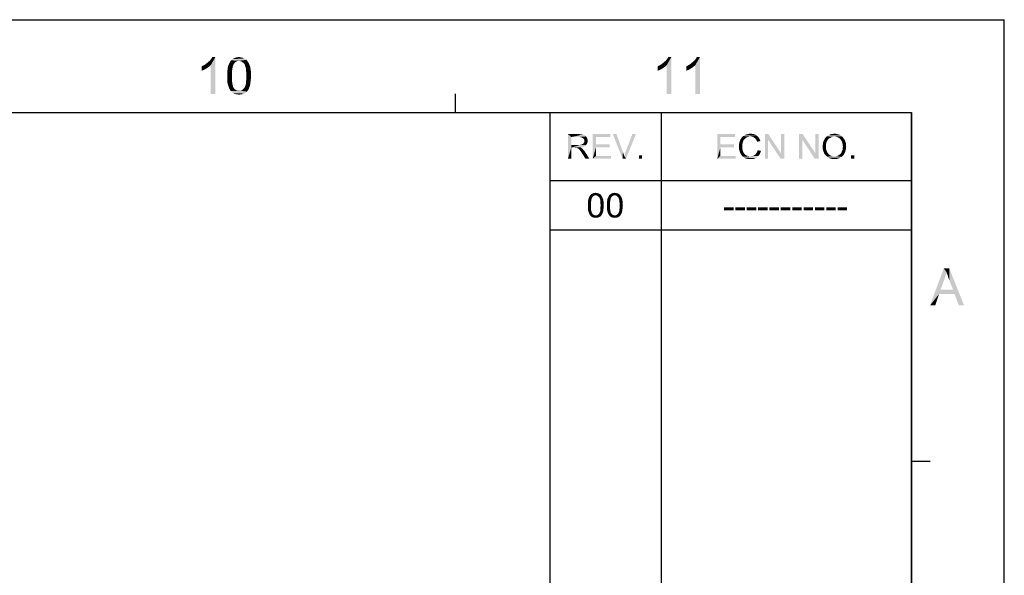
# Model space of a CAD drawing. Extents: x 0 to 841, y 0 to 594.
# Tile 102 of 102: x 682 to 841, y 504 to 594. Entities that reach past the tile are written whole.
import ezdxf

# ---------------------------------------------------------------- set-up
doc = ezdxf.new("R2010")
doc.units = 0
doc.header["$LTSCALE"] = 46.255
doc.header["$MEASUREMENT"] = 0
doc.layers.get('0').update_dxf_attribs({"linetype": 'CONTINUOUS'})

msp = doc.modelspace()

# ---------------------------------------------------------------- linework, layer by layer
at = {"color": 4, "linetype": 'Continuous'}
for p in [(0, 594), (841, 0)]:
    msp.add_line(p, (841, 594), dxfattribs=at)
at = {"color": 3, "linetype": 'Continuous'}
for p, q in [((752.272, 579), (752.272, 582)), ((15, 579), (826, 579)), ((767.5, 579), (826, 579)), ((767.5, 579), (767.5, 80)), ((767.5, 579), (767.5, 123)), ((785.5, 579), (785.5, 80)), ((785.5, 579), (785.5, 123)), ((826, 579), (826, 80)), ((826, 15), (826, 579)), ((767.5, 568), (826, 568)), ((767.5, 560), (826, 560)), ((826, 522.6), (829, 522.6))]:
    msp.add_line(p, q, dxfattribs=at)
at = {"color": 1, "linetype": 'Continuous'}
for points in [[(711.7895, 586.76098), (712.01173, 586.93876), (713.43395, 587.96098)], [(712.67839, 586.62765), (711.7895, 586.76098), (713.43395, 587.96098)], [(712.01173, 586.93876), (712.27839, 587.16098), (713.43395, 587.96098)], [(712.27839, 587.16098), (712.50061, 587.33876), (713.43395, 587.96098)], [(712.50061, 587.33876), (712.67839, 587.56098), (713.43395, 587.96098)], [(712.67839, 587.56098), (712.81173, 587.73876), (713.43395, 587.96098)], [(712.67839, 581.96098), (712.67839, 586.62765), (713.43395, 587.96098)], [(712.67839, 581.96098), (713.43395, 587.96098), (713.43395, 581.96098)], [(713.43395, 587.96098), (712.81173, 587.73876), (712.94506, 587.96098)], [(718.45617, 587.51654), (715.96728, 587.42765), (716.1895, 587.60542)], [(717.25617, 587.33876), (715.96728, 587.42765), (718.45617, 587.51654)], [(718.10061, 587.73876), (718.27839, 587.64987), (716.1895, 587.60542)], [(718.10061, 587.73876), (716.1895, 587.60542), (716.41173, 587.73876)], [(716.1895, 587.60542), (718.27839, 587.64987), (718.45617, 587.51654)], [(717.70061, 587.87209), (717.92284, 587.82765), (716.41173, 587.73876)], [(717.70061, 587.87209), (716.41173, 587.73876), (716.67839, 587.87209)], [(716.41173, 587.73876), (717.92284, 587.82765), (718.10061, 587.73876)], [(717.47839, 587.91653), (716.67839, 587.87209), (716.94506, 587.91653)], [(716.67839, 587.87209), (717.47839, 587.91653), (717.70061, 587.87209)], [(716.94506, 587.91653), (717.25617, 587.96098), (717.47839, 587.91653)], [(717.25617, 587.33876), (718.45617, 587.51654), (718.5895, 587.33876)], [(785.5175, 586.76098), (785.73973, 586.93876), (787.16195, 587.96098)], [(786.40639, 586.62765), (785.5175, 586.76098), (787.16195, 587.96098)], [(785.73973, 586.93876), (786.00639, 587.16098), (787.16195, 587.96098)], [(786.00639, 587.16098), (786.22861, 587.33876), (787.16195, 587.96098)], [(786.22861, 587.33876), (786.40639, 587.56098), (787.16195, 587.96098)], [(786.40639, 587.56098), (786.53973, 587.73876), (787.16195, 587.96098)], [(786.40639, 581.96098), (786.40639, 586.62765), (787.16195, 587.96098)], [(786.40639, 581.96098), (787.16195, 587.96098), (787.16195, 581.96098)], [(787.16195, 587.96098), (786.53973, 587.73876), (786.67306, 587.96098)], [(790.13973, 586.76098), (790.36195, 586.93876), (791.78417, 587.96098)], [(791.02861, 586.62765), (790.13973, 586.76098), (791.78417, 587.96098)], [(790.36195, 586.93876), (790.62861, 587.16098), (791.78417, 587.96098)], [(790.62861, 587.16098), (790.85084, 587.33876), (791.78417, 587.96098)], [(790.85084, 587.33876), (791.02861, 587.56098), (791.78417, 587.96098)], [(791.02861, 587.56098), (791.16195, 587.73876), (791.78417, 587.96098)], [(791.02861, 581.96098), (791.02861, 586.62765), (791.78417, 587.96098)], [(791.02861, 581.96098), (791.78417, 587.96098), (791.78417, 581.96098)], [(791.78417, 587.96098), (791.16195, 587.73876), (791.29528, 587.96098)], [(711.21173, 586.44987), (711.47839, 586.5832), (712.67839, 586.62765)], [(711.21173, 586.44987), (712.67839, 586.62765), (712.36728, 586.36098)], [(712.36728, 586.36098), (711.21173, 585.73876), (711.21173, 586.44987)], [(712.36728, 586.36098), (711.96728, 586.09431), (711.21173, 585.73876)], [(711.96728, 586.09431), (711.56728, 585.87209), (711.21173, 585.73876)], [(712.67839, 586.62765), (711.47839, 586.5832), (711.7895, 586.76098)], [(716.1895, 586.13876), (715.3895, 585.87209), (715.43395, 586.27209)], [(715.3895, 585.87209), (716.1895, 586.13876), (716.14506, 585.87209)], [(716.27839, 586.5832), (715.43395, 586.27209), (715.52284, 586.62765)], [(716.27839, 586.5832), (716.23395, 586.36098), (715.43395, 586.27209)], [(715.43395, 586.27209), (716.23395, 586.36098), (716.1895, 586.13876)], [(716.45617, 586.89431), (716.36728, 586.76098), (715.52284, 586.62765)], [(716.45617, 586.89431), (715.52284, 586.62765), (715.65617, 586.89431)], [(715.52284, 586.62765), (716.36728, 586.76098), (716.27839, 586.5832)], [(716.5895, 587.07209), (715.65617, 586.89431), (715.7895, 587.16098)], [(715.65617, 586.89431), (716.5895, 587.07209), (716.45617, 586.89431)], [(717.25617, 587.33876), (715.7895, 587.16098), (715.96728, 587.42765)], [(717.25617, 587.33876), (716.9895, 587.29431), (715.7895, 587.16098)], [(716.9895, 587.29431), (716.81173, 587.20543), (715.7895, 587.16098)], [(715.7895, 587.16098), (716.81173, 587.20543), (716.5895, 587.07209)], [(718.5895, 587.33876), (717.47839, 587.29431), (717.25617, 587.33876)], [(717.70061, 587.20543), (717.47839, 587.29431), (718.5895, 587.33876)], [(717.70061, 587.20543), (718.5895, 587.33876), (718.67839, 587.20543)], [(718.67839, 587.20543), (717.92284, 587.02765), (717.70061, 587.20543)], [(717.92284, 587.02765), (718.67839, 587.20543), (718.81173, 586.9832)], [(718.81173, 586.9832), (718.10061, 586.84987), (717.92284, 587.02765)], [(718.10061, 586.84987), (718.81173, 586.9832), (718.90061, 586.80542)], [(718.90061, 586.80542), (718.1895, 586.71654), (718.10061, 586.84987)], [(718.23395, 586.53876), (718.1895, 586.71654), (718.90061, 586.80542)], [(718.23395, 586.53876), (718.90061, 586.80542), (718.9895, 586.53876)], [(718.9895, 586.53876), (718.32284, 586.31653), (718.23395, 586.53876)], [(718.32284, 586.31653), (718.9895, 586.53876), (719.07839, 586.31653)], [(719.07839, 586.31653), (718.36728, 586.09431), (718.32284, 586.31653)], [(718.36728, 586.09431), (719.07839, 586.31653), (719.12284, 586.00542)], [(719.12284, 586.00542), (718.36728, 585.87209), (718.36728, 586.09431)], [(718.36728, 585.87209), (719.12284, 586.00542), (719.16728, 585.69431)], [(784.93973, 586.44987), (785.20639, 586.5832), (786.40639, 586.62765)], [(784.93973, 586.44987), (786.40639, 586.62765), (786.09528, 586.36098)], [(786.09528, 586.36098), (784.93973, 585.73876), (784.93973, 586.44987)], [(786.09528, 586.36098), (785.69528, 586.09431), (784.93973, 585.73876)], [(785.69528, 586.09431), (785.29528, 585.87209), (784.93973, 585.73876)], [(786.40639, 586.62765), (785.20639, 586.5832), (785.5175, 586.76098)], [(789.56195, 586.44987), (789.82861, 586.5832), (791.02861, 586.62765)], [(789.56195, 586.44987), (791.02861, 586.62765), (790.7175, 586.36098)], [(790.7175, 586.36098), (789.56195, 585.73876), (789.56195, 586.44987)], [(790.7175, 586.36098), (790.3175, 586.09431), (789.56195, 585.73876)], [(790.3175, 586.09431), (789.9175, 585.87209), (789.56195, 585.73876)], [(791.02861, 586.62765), (789.82861, 586.5832), (790.13973, 586.76098)], [(716.14506, 585.87209), (716.10061, 585.56098), (715.34506, 585.3832)], [(716.14506, 585.87209), (715.34506, 585.3832), (715.3895, 585.87209)], [(715.34506, 585.3832), (716.10061, 585.56098), (716.10061, 585.24987)], [(716.10061, 585.24987), (715.34506, 584.89431), (715.34506, 585.3832)], [(715.34506, 584.89431), (716.10061, 585.24987), (716.10061, 584.89431)], [(716.10061, 584.89431), (716.10061, 584.53876), (715.34506, 584.49431)], [(716.10061, 584.89431), (715.34506, 584.49431), (715.34506, 584.89431)], [(715.34506, 584.49431), (716.10061, 584.53876), (716.10061, 584.22765)], [(716.10061, 584.22765), (715.34506, 584.09431), (715.34506, 584.49431)], [(719.16728, 585.69431), (718.41173, 585.56098), (718.36728, 585.87209)], [(718.41173, 585.56098), (719.16728, 585.69431), (719.16728, 585.29431)], [(719.16728, 585.29431), (718.41173, 585.24987), (718.41173, 585.56098)], [(718.45617, 584.89431), (718.41173, 585.24987), (719.16728, 585.29431)], [(719.21173, 584.89431), (718.41173, 584.53876), (718.45617, 584.89431)], [(718.41173, 584.53876), (719.21173, 584.89431), (719.16728, 584.40542)], [(719.16728, 584.40542), (718.41173, 584.22765), (718.41173, 584.53876)], [(718.41173, 584.22765), (719.16728, 584.40542), (719.12284, 583.96098)], [(718.45617, 584.89431), (719.16728, 585.29431), (719.21173, 584.89431)], [(715.34506, 584.09431), (716.10061, 584.22765), (716.14506, 583.91654)], [(716.14506, 583.91654), (715.3895, 583.7832), (715.34506, 584.09431)], [(715.3895, 583.7832), (716.14506, 583.91654), (716.14506, 583.64987)], [(716.14506, 583.64987), (715.47839, 583.42765), (715.3895, 583.7832)], [(715.47839, 583.42765), (716.14506, 583.64987), (716.23395, 583.42765)], [(716.23395, 583.42765), (715.56728, 583.16098), (715.47839, 583.42765)], [(716.23395, 583.42765), (716.27839, 583.24987), (715.56728, 583.16098)], [(715.56728, 583.16098), (716.27839, 583.24987), (716.32284, 583.07209)], [(716.32284, 583.07209), (715.65617, 582.89432), (715.56728, 583.16098)], [(716.32284, 583.07209), (716.41173, 582.93876), (715.65617, 582.89432)], [(715.65617, 582.89432), (716.41173, 582.93876), (716.5895, 582.71654)], [(716.5895, 582.71654), (715.7895, 582.67209), (715.65617, 582.89432)], [(715.7895, 582.67209), (716.5895, 582.71654), (716.81173, 582.5832)], [(718.72284, 582.62765), (717.70061, 582.5832), (717.92284, 582.76098)], [(718.85617, 582.89432), (717.92284, 582.76098), (718.10061, 582.93876)], [(717.92284, 582.76098), (718.85617, 582.89432), (718.72284, 582.62765)], [(718.10061, 582.93876), (718.1895, 583.07209), (718.9895, 583.20542)], [(718.10061, 582.93876), (718.9895, 583.20542), (718.85617, 582.89432)], [(718.9895, 583.20542), (718.1895, 583.07209), (718.23395, 583.24987)], [(718.23395, 583.24987), (718.32284, 583.42765), (719.07839, 583.56098)], [(718.23395, 583.24987), (719.07839, 583.56098), (718.9895, 583.20542)], [(719.07839, 583.56098), (718.32284, 583.42765), (718.36728, 583.64987)], [(719.12284, 583.96098), (718.36728, 583.91654), (718.41173, 584.22765)], [(718.36728, 583.64987), (718.36728, 583.91654), (719.12284, 583.96098)], [(718.36728, 583.64987), (719.12284, 583.96098), (719.07839, 583.56098)], [(716.81173, 582.5832), (715.92284, 582.44987), (715.7895, 582.67209)], [(716.81173, 582.5832), (717.03395, 582.49431), (715.92284, 582.44987)], [(717.25617, 582.49431), (717.47839, 582.49431), (715.92284, 582.44987)], [(717.03395, 582.49431), (717.25617, 582.49431), (715.92284, 582.44987)], [(718.54506, 582.36098), (715.92284, 582.44987), (717.47839, 582.49431)], [(718.54506, 582.36098), (716.05617, 582.31654), (715.92284, 582.44987)], [(716.1895, 582.1832), (716.05617, 582.31654), (718.54506, 582.36098)], [(716.1895, 582.1832), (718.54506, 582.36098), (718.32284, 582.1832)], [(718.32284, 582.1832), (716.32284, 582.09431), (716.1895, 582.1832)], [(716.32284, 582.09431), (718.32284, 582.1832), (718.10061, 582.04987)], [(718.10061, 582.04987), (716.50061, 582.00542), (716.32284, 582.09431)], [(716.67839, 581.96098), (716.50061, 582.00542), (718.10061, 582.04987)], [(716.67839, 581.96098), (718.10061, 582.04987), (717.83395, 581.96098)], [(717.83395, 581.96098), (716.85617, 581.91654), (716.67839, 581.96098)], [(717.03395, 581.91654), (716.85617, 581.91654), (717.83395, 581.96098)], [(717.03395, 581.91654), (717.83395, 581.96098), (717.56728, 581.91654)], [(717.56728, 581.91654), (717.25617, 581.87209), (717.03395, 581.91654)], [(717.47839, 582.49431), (717.70061, 582.5832), (718.72284, 582.62765)], [(717.47839, 582.49431), (718.72284, 582.62765), (718.54506, 582.36098)], [(770.43887, 575.5), (772.18702, 575.5), (770.9722, 575.02592)], [(770.9722, 575.02592), (770.43887, 571.5), (770.43887, 575.5)], [(770.9722, 575.02592), (770.9722, 573.75185), (770.43887, 571.5)], [(772.18702, 575.5), (772.45368, 575.47037), (770.9722, 575.02592)], [(772.66109, 575.47037), (772.8685, 575.41111), (770.9722, 575.02592)], [(772.45368, 575.47037), (772.66109, 575.47037), (770.9722, 575.02592)], [(772.8685, 575.41111), (773.01665, 575.38148), (770.9722, 575.02592)], [(773.01665, 575.38148), (773.13516, 575.32222), (770.9722, 575.02592)], [(773.13516, 575.32222), (773.25368, 575.23333), (770.9722, 575.02592)], [(773.25368, 575.23333), (773.3722, 575.11481), (770.9722, 575.02592)], [(772.21665, 575.02592), (770.9722, 575.02592), (773.3722, 575.11481)], [(772.42405, 574.9963), (772.21665, 575.02592), (773.3722, 575.11481)], [(772.42405, 574.9963), (773.3722, 575.11481), (773.46109, 574.9963)], [(773.46109, 574.9963), (772.60183, 574.96667), (772.42405, 574.9963)], [(772.74998, 574.90741), (772.60183, 574.96667), (773.46109, 574.9963)], [(772.8685, 574.84815), (772.74998, 574.90741), (773.46109, 574.9963)], [(772.8685, 574.84815), (773.46109, 574.9963), (773.52035, 574.84815)], [(773.52035, 574.84815), (772.98702, 574.72963), (772.8685, 574.84815)], [(772.98702, 574.72963), (773.52035, 574.84815), (773.57961, 574.72963)], [(774.43887, 575.5), (777.31294, 575.5), (774.9722, 575.02592)], [(774.9722, 575.02592), (774.43887, 571.5), (774.43887, 575.5)], [(774.9722, 575.02592), (774.9722, 573.81111), (774.43887, 571.5)], [(774.9722, 575.02592), (777.31294, 575.5), (777.31294, 575.02592)], [(778.29072, 575.5), (779.2685, 571.5), (777.69813, 575.5)], [(778.29072, 575.5), (779.32776, 572.5963), (779.2685, 571.5)], [(779.53516, 571.94444), (779.62405, 572.27037), (781.43146, 575.5)], [(779.53516, 571.94444), (781.43146, 575.5), (779.83146, 571.5)], [(779.62405, 572.27037), (779.74257, 572.5963), (781.43146, 575.5)], [(781.43146, 575.5), (779.74257, 572.5963), (780.8685, 575.5)], [(794.57363, 575.5), (797.4477, 575.5), (795.10696, 575.02592)], [(795.10696, 575.02592), (794.57363, 571.5), (794.57363, 575.5)], [(795.10696, 575.02592), (795.10696, 573.81111), (794.57363, 571.5)], [(795.10696, 575.02592), (797.4477, 575.5), (797.4477, 575.02592)], [(799.0477, 574.72963), (798.33659, 574.61111), (798.45511, 574.81852)], [(799.344, 574.93704), (798.45511, 574.81852), (798.60326, 574.9963)], [(799.344, 574.93704), (799.16622, 574.84815), (798.45511, 574.81852)], [(798.45511, 574.81852), (799.16622, 574.84815), (799.0477, 574.72963)], [(799.93659, 575.08519), (798.60326, 574.9963), (798.78103, 575.17407)], [(799.93659, 575.08519), (799.72918, 575.05555), (798.60326, 574.9963)], [(799.72918, 575.05555), (799.52177, 575.02593), (798.60326, 574.9963)], [(798.60326, 574.9963), (799.52177, 575.02593), (799.344, 574.93704)], [(800.97363, 575.23333), (798.78103, 575.17407), (798.98844, 575.29259)], [(799.93659, 575.08519), (798.78103, 575.17407), (800.97363, 575.23333)], [(800.76622, 575.38148), (798.98844, 575.29259), (799.22548, 575.41111)], [(798.98844, 575.29259), (800.76622, 575.38148), (800.97363, 575.23333)], [(800.52918, 575.47037), (799.22548, 575.41111), (799.46252, 575.47037)], [(799.22548, 575.41111), (800.52918, 575.47037), (800.76622, 575.38148)], [(800.26252, 575.52963), (799.46252, 575.47037), (799.69955, 575.52963)], [(799.46252, 575.47037), (800.26252, 575.52963), (800.52918, 575.47037)], [(799.69955, 575.52963), (799.96622, 575.55926), (800.26252, 575.52963)], [(800.144, 575.05555), (799.93659, 575.08519), (800.97363, 575.23333)], [(800.144, 575.05555), (800.97363, 575.23333), (801.18103, 575.05555)], [(801.18103, 575.05555), (800.32177, 575.02593), (800.144, 575.05555)], [(800.46992, 574.96667), (800.32177, 575.02593), (801.18103, 575.05555)], [(800.61807, 574.87778), (800.46992, 574.96667), (801.18103, 575.05555)], [(800.61807, 574.87778), (801.18103, 575.05555), (801.32918, 574.87778)], [(801.32918, 574.87778), (800.73659, 574.75926), (800.61807, 574.87778)], [(800.73659, 574.75926), (801.32918, 574.87778), (801.4477, 574.64074)], [(801.4477, 574.64074), (800.85511, 574.61111), (800.73659, 574.75926)], [(802.84029, 575.5), (802.81066, 574.55185), (802.27733, 571.5)], [(802.84029, 575.5), (802.27733, 571.5), (802.27733, 575.5)], [(802.81066, 574.55185), (802.84029, 575.5), (804.88474, 572.41852)], [(804.82548, 571.5), (804.88474, 572.41852), (805.41807, 575.5)], [(804.82548, 571.5), (805.41807, 575.5), (805.41807, 571.5)], [(805.41807, 575.5), (804.88474, 572.41852), (804.88474, 575.5)], [(808.38103, 575.5), (808.3514, 574.55185), (807.81807, 571.5)], [(808.38103, 575.5), (807.81807, 571.5), (807.81807, 575.5)], [(808.3514, 574.55185), (808.38103, 575.5), (810.42548, 572.41852)], [(810.36622, 571.5), (810.42548, 572.41852), (810.95881, 575.5)], [(810.36622, 571.5), (810.95881, 575.5), (810.95881, 571.5)], [(810.95881, 575.5), (810.42548, 572.41852), (810.42548, 575.5)], [(812.76622, 574.84815), (812.55881, 574.7), (811.93659, 574.67037)], [(812.76622, 574.84815), (811.93659, 574.67037), (812.02548, 574.84815)], [(813.00326, 574.96667), (812.02548, 574.84815), (812.144, 574.9963)], [(812.02548, 574.84815), (813.00326, 574.96667), (812.76622, 574.84815)], [(813.53659, 575.08519), (812.144, 574.9963), (812.29215, 575.11481)], [(813.53659, 575.08519), (813.26992, 575.05555), (812.144, 574.9963)], [(812.144, 574.9963), (813.26992, 575.05555), (813.00326, 574.96667)], [(814.72177, 575.14444), (812.29215, 575.11481), (812.44029, 575.23333)], [(813.53659, 575.08519), (812.29215, 575.11481), (814.72177, 575.14444)], [(814.51437, 575.29259), (812.44029, 575.23333), (812.58844, 575.32222)], [(812.44029, 575.23333), (814.51437, 575.29259), (814.72177, 575.14444)], [(814.27733, 575.41111), (812.58844, 575.32222), (812.76622, 575.41111)], [(812.58844, 575.32222), (814.27733, 575.41111), (814.51437, 575.29259)], [(814.04029, 575.47037), (812.76622, 575.41111), (812.944, 575.47037)], [(812.76622, 575.41111), (814.04029, 575.47037), (814.27733, 575.41111)], [(812.944, 575.47037), (813.12177, 575.5), (813.80326, 575.52963)], [(812.944, 575.47037), (813.80326, 575.52963), (814.04029, 575.47037)], [(813.80326, 575.52963), (813.12177, 575.5), (813.32918, 575.52963)], [(813.32918, 575.52963), (813.53659, 575.55926), (813.80326, 575.52963)], [(813.71437, 575.05555), (813.53659, 575.08519), (814.72177, 575.14444)], [(813.89215, 575.02593), (813.71437, 575.05555), (814.72177, 575.14444)], [(814.06992, 574.96667), (813.89215, 575.02593), (814.72177, 575.14444)], [(814.06992, 574.96667), (814.72177, 575.14444), (814.89955, 574.96667)], [(814.89955, 574.96667), (814.2477, 574.87778), (814.06992, 574.96667)], [(814.39585, 574.75926), (814.2477, 574.87778), (814.89955, 574.96667)], [(814.39585, 574.75926), (814.89955, 574.96667), (815.0477, 574.75926)], [(815.0477, 574.75926), (814.51437, 574.64074), (814.39585, 574.75926)], [(814.51437, 574.64074), (815.0477, 574.75926), (815.19585, 574.55185)], [(770.9722, 573.75185), (770.9722, 573.27778), (770.43887, 571.5)], [(770.43887, 571.5), (770.9722, 573.27778), (770.9722, 571.5)], [(772.42405, 573.75185), (773.34257, 573.69259), (770.9722, 573.27778)], [(772.27591, 573.75185), (772.42405, 573.75185), (770.9722, 573.27778)], [(772.09813, 573.75185), (772.27591, 573.75185), (770.9722, 573.27778)], [(770.9722, 573.75185), (772.09813, 573.75185), (770.9722, 573.27778)], [(773.34257, 573.69259), (773.19442, 573.57407), (770.9722, 573.27778)], [(773.19442, 573.57407), (772.98702, 573.45556), (770.9722, 573.27778)], [(772.98702, 573.45556), (772.77961, 573.36667), (770.9722, 573.27778)], [(772.77961, 573.36667), (772.51294, 573.33704), (770.9722, 573.27778)], [(771.56479, 573.27778), (770.9722, 573.27778), (772.51294, 573.33704)], [(771.65368, 573.24815), (771.56479, 573.27778), (772.51294, 573.33704)], [(771.74257, 573.24815), (771.65368, 573.24815), (772.51294, 573.33704)], [(771.80183, 573.24815), (771.74257, 573.24815), (772.51294, 573.33704)], [(771.86109, 573.24815), (771.80183, 573.24815), (772.51294, 573.33704)], [(771.97961, 573.21852), (771.86109, 573.24815), (772.51294, 573.33704)], [(771.97961, 573.21852), (772.51294, 573.33704), (772.66109, 573.21852)], [(772.66109, 573.21852), (772.09813, 573.15926), (771.97961, 573.21852)], [(772.15739, 573.1), (772.09813, 573.15926), (772.66109, 573.21852)], [(772.15739, 573.1), (772.66109, 573.21852), (772.80924, 573.1)], [(772.42405, 573.75185), (772.54257, 573.78148), (773.46109, 573.84074)], [(772.42405, 573.75185), (773.46109, 573.84074), (773.34257, 573.69259)], [(772.54257, 573.78148), (772.66109, 573.81111), (773.46109, 573.84074)], [(773.46109, 573.84074), (772.66109, 573.81111), (772.74998, 573.84074)], [(772.74998, 573.84074), (772.83887, 573.9), (773.54998, 574.01852)], [(772.74998, 573.84074), (773.54998, 574.01852), (773.46109, 573.84074)], [(772.83887, 573.9), (772.92776, 573.95926), (773.54998, 574.01852)], [(773.54998, 574.01852), (772.92776, 573.95926), (772.98702, 574.04815)], [(773.57961, 574.72963), (773.04628, 574.64074), (772.98702, 574.72963)], [(772.98702, 574.04815), (773.01665, 574.10741), (773.60924, 574.1963)], [(772.98702, 574.04815), (773.60924, 574.1963), (773.54998, 574.01852)], [(773.60924, 574.1963), (773.01665, 574.10741), (773.07591, 574.1963)], [(773.04628, 574.64074), (773.57961, 574.72963), (773.60924, 574.55185)], [(773.60924, 574.55185), (773.07591, 574.52222), (773.04628, 574.64074)], [(773.07591, 574.52222), (773.60924, 574.55185), (773.63887, 574.4037)], [(773.63887, 574.4037), (773.10553, 574.37407), (773.07591, 574.52222)], [(773.07591, 574.28519), (773.10553, 574.37407), (773.63887, 574.4037)], [(773.07591, 574.1963), (773.07591, 574.28519), (773.63887, 574.4037)], [(773.07591, 574.1963), (773.63887, 574.4037), (773.60924, 574.1963)], [(774.9722, 573.81111), (774.9722, 573.33704), (774.43887, 571.5)], [(774.9722, 573.33704), (774.9722, 571.97408), (774.43887, 571.5)], [(774.9722, 573.33704), (777.16479, 573.81111), (777.16479, 573.33704)], [(774.9722, 573.81111), (777.16479, 573.81111), (774.9722, 573.33704)], [(795.10696, 573.81111), (795.10696, 573.33704), (794.57363, 571.5)], [(795.10696, 573.33704), (795.10696, 571.97408), (794.57363, 571.5)], [(795.10696, 573.33704), (797.29955, 573.81111), (797.29955, 573.33704)], [(795.10696, 573.81111), (797.29955, 573.81111), (795.10696, 573.33704)], [(798.69215, 574.07778), (798.09955, 573.81111), (798.15881, 574.10741)], [(798.69215, 574.07778), (798.66252, 573.9), (798.09955, 573.81111)], [(798.09955, 573.81111), (798.66252, 573.9), (798.63289, 573.72222)], [(798.63289, 573.72222), (798.09955, 573.51482), (798.09955, 573.81111)], [(798.09955, 573.51482), (798.63289, 573.72222), (798.63289, 573.51482)], [(798.63289, 573.51482), (798.63289, 573.27778), (798.09955, 573.24815)], [(798.63289, 573.51482), (798.09955, 573.24815), (798.09955, 573.51482)], [(798.09955, 573.24815), (798.63289, 573.27778), (798.66252, 573.04074)], [(798.66252, 573.04074), (798.12918, 572.95185), (798.09955, 573.24815)], [(798.7514, 574.28519), (798.15881, 574.10741), (798.21807, 574.34444)], [(798.15881, 574.10741), (798.7514, 574.28519), (798.69215, 574.07778)], [(798.92918, 574.61111), (798.81066, 574.43333), (798.21807, 574.34444)], [(798.92918, 574.61111), (798.21807, 574.34444), (798.33659, 574.61111)], [(798.21807, 574.34444), (798.81066, 574.43333), (798.7514, 574.28519)], [(798.33659, 574.61111), (799.0477, 574.72963), (798.92918, 574.61111)], [(800.944, 574.46296), (800.85511, 574.61111), (801.4477, 574.64074)], [(800.944, 574.46296), (801.4477, 574.64074), (801.56622, 574.37407)], [(801.56622, 574.37407), (801.03289, 574.25556), (800.944, 574.46296)], [(802.27733, 571.5), (802.81066, 574.55185), (802.81066, 571.5)], [(804.88474, 572.41852), (804.82548, 571.5), (802.81066, 574.55185)], [(807.81807, 571.5), (808.3514, 574.55185), (808.3514, 571.5)], [(810.42548, 572.41852), (810.36622, 571.5), (808.3514, 574.55185)], [(812.17363, 573.84074), (811.64029, 573.66296), (811.66992, 573.9)], [(811.64029, 573.66296), (812.17363, 573.84074), (812.17363, 573.63333)], [(812.17363, 573.63333), (811.64029, 573.42593), (811.64029, 573.66296)], [(811.64029, 573.42593), (812.17363, 573.63333), (812.17363, 573.42593)], [(812.17363, 573.42593), (812.17363, 573.24815), (811.64029, 573.18889)], [(812.17363, 573.42593), (811.64029, 573.18889), (811.64029, 573.42593)], [(811.64029, 573.18889), (812.17363, 573.24815), (812.17363, 573.1)], [(812.17363, 573.1), (811.66992, 572.92222), (811.64029, 573.18889)], [(812.20326, 574.01852), (811.66992, 573.9), (811.69955, 574.10741)], [(811.66992, 573.9), (812.20326, 574.01852), (812.17363, 573.84074)], [(812.26252, 574.1963), (811.69955, 574.10741), (811.75881, 574.31481)], [(811.69955, 574.10741), (812.26252, 574.1963), (812.20326, 574.01852)], [(812.38103, 574.46296), (811.75881, 574.31481), (811.8477, 574.49259)], [(812.38103, 574.46296), (812.32177, 574.34444), (811.75881, 574.31481)], [(811.75881, 574.31481), (812.32177, 574.34444), (812.26252, 574.1963)], [(812.46992, 574.58148), (811.8477, 574.49259), (811.93659, 574.67037)], [(811.8477, 574.49259), (812.46992, 574.58148), (812.38103, 574.46296)], [(811.93659, 574.67037), (812.55881, 574.7), (812.46992, 574.58148)], [(815.19585, 574.55185), (814.63289, 574.49259), (814.51437, 574.64074)], [(814.72177, 574.31481), (814.63289, 574.49259), (815.19585, 574.55185)], [(814.72177, 574.31481), (815.19585, 574.55185), (815.28474, 574.31481)], [(815.28474, 574.31481), (814.78103, 574.13704), (814.72177, 574.31481)], [(814.78103, 574.13704), (815.28474, 574.31481), (815.37363, 574.04815)], [(815.37363, 574.04815), (814.84029, 573.92963), (814.78103, 574.13704)], [(814.84029, 573.92963), (815.37363, 574.04815), (815.40326, 573.78148)], [(815.40326, 573.78148), (814.86992, 573.72222), (814.84029, 573.92963)], [(814.84029, 572.95185), (814.86992, 573.12963), (815.40326, 573.18889)], [(814.84029, 572.95185), (815.40326, 573.18889), (815.344, 572.89259)], [(814.89955, 573.48518), (814.86992, 573.72222), (815.40326, 573.78148)], [(815.43289, 573.48518), (814.86992, 573.30741), (814.89955, 573.48518)], [(814.86992, 573.30741), (815.43289, 573.48518), (815.40326, 573.18889)], [(815.40326, 573.18889), (814.86992, 573.12963), (814.86992, 573.30741)], [(814.89955, 573.48518), (815.40326, 573.78148), (815.43289, 573.48518)], [(772.80924, 573.1), (772.24628, 573.04074), (772.15739, 573.1)], [(772.30553, 572.98148), (772.24628, 573.04074), (772.80924, 573.1)], [(772.36479, 572.89259), (772.30553, 572.98148), (772.80924, 573.1)], [(772.36479, 572.89259), (772.80924, 573.1), (773.01665, 572.86296)], [(773.01665, 572.86296), (772.45368, 572.77407), (772.36479, 572.89259)], [(772.54257, 572.65556), (772.45368, 572.77407), (773.01665, 572.86296)], [(772.54257, 572.65556), (773.01665, 572.86296), (773.22405, 572.5963)], [(773.22405, 572.5963), (772.66109, 572.50741), (772.54257, 572.65556)], [(772.74998, 572.32963), (772.66109, 572.50741), (773.22405, 572.5963)], [(773.28331, 571.5), (772.74998, 572.32963), (773.22405, 572.5963)], [(773.28331, 571.5), (773.22405, 572.5963), (773.90553, 571.5)], [(774.9722, 571.97408), (777.40183, 571.97408), (774.43887, 571.5)], [(774.43887, 571.5), (777.40183, 571.97408), (777.40183, 571.5)], [(779.32776, 572.5963), (779.44628, 572.27037), (779.2685, 571.5)], [(779.44628, 572.27037), (779.53516, 571.94444), (779.2685, 571.5)], [(779.83146, 571.5), (779.2685, 571.5), (779.53516, 571.94444)], [(782.43887, 572.03333), (781.90553, 571.5), (781.90553, 572.03333)], [(781.90553, 571.5), (782.43887, 572.03333), (782.43887, 571.5)], [(795.10696, 571.97408), (797.53659, 571.97408), (794.57363, 571.5)], [(794.57363, 571.5), (797.53659, 571.97408), (797.53659, 571.5)], [(798.12918, 572.95185), (798.66252, 573.04074), (798.69215, 572.83333)], [(798.69215, 572.83333), (798.21807, 572.71481), (798.12918, 572.95185)], [(798.21807, 572.71481), (798.69215, 572.83333), (798.78103, 572.65556)], [(798.78103, 572.65556), (798.30696, 572.44815), (798.21807, 572.71481)], [(798.78103, 572.65556), (798.84029, 572.47778), (798.30696, 572.44815)], [(798.30696, 572.44815), (798.84029, 572.47778), (798.95881, 572.32963)], [(798.95881, 572.32963), (798.42548, 572.21111), (798.30696, 572.44815)], [(798.42548, 572.21111), (798.95881, 572.32963), (799.07733, 572.18148)], [(799.07733, 572.18148), (798.57363, 572.0037), (798.42548, 572.21111)], [(799.07733, 572.18148), (799.22548, 572.09259), (798.57363, 572.0037)], [(798.57363, 572.0037), (799.22548, 572.09259), (799.40326, 572.0037)], [(799.40326, 572.0037), (798.72177, 571.82593), (798.57363, 572.0037)], [(799.40326, 572.0037), (799.58103, 571.94444), (798.72177, 571.82593)], [(798.72177, 571.82593), (800.144, 571.91481), (801.24029, 571.97407)], [(798.72177, 571.82593), (801.24029, 571.97407), (801.03289, 571.76667)], [(799.58103, 571.94444), (799.72918, 571.91481), (798.72177, 571.82593)], [(799.93659, 571.91481), (800.144, 571.91481), (798.72177, 571.82593)], [(799.72918, 571.91481), (799.93659, 571.91481), (798.72177, 571.82593)], [(801.03289, 571.76667), (798.92918, 571.67778), (798.72177, 571.82593)], [(798.92918, 571.67778), (801.03289, 571.76667), (800.79585, 571.61852)], [(800.79585, 571.61852), (799.13659, 571.55926), (798.92918, 571.67778)], [(799.37363, 571.5), (799.13659, 571.55926), (800.79585, 571.61852)], [(799.37363, 571.5), (800.79585, 571.61852), (800.55881, 571.5)], [(801.24029, 571.97407), (800.144, 571.91481), (800.3514, 571.97407)], [(800.3514, 571.97407), (800.52918, 572.03333), (801.41807, 572.18148)], [(800.3514, 571.97407), (801.41807, 572.18148), (801.24029, 571.97407)], [(800.52918, 572.03333), (800.67733, 572.15185), (801.41807, 572.18148)], [(801.41807, 572.18148), (800.67733, 572.15185), (800.82548, 572.3)], [(801.53659, 572.44815), (800.82548, 572.3), (800.944, 572.47778)], [(800.82548, 572.3), (801.53659, 572.44815), (801.41807, 572.18148)], [(800.944, 572.47778), (801.03289, 572.65556), (801.65511, 572.77407)], [(800.944, 572.47778), (801.65511, 572.77407), (801.53659, 572.44815)], [(801.65511, 572.77407), (801.03289, 572.65556), (801.12177, 572.89259)], [(812.17363, 573.1), (812.20326, 572.95185), (811.66992, 572.92222)], [(811.66992, 572.92222), (812.20326, 572.95185), (812.26252, 572.8037)], [(812.26252, 572.8037), (811.75881, 572.68519), (811.66992, 572.92222)], [(811.75881, 572.68519), (812.26252, 572.8037), (812.32177, 572.65556)], [(812.32177, 572.65556), (811.8477, 572.44815), (811.75881, 572.68519)], [(812.32177, 572.65556), (812.38103, 572.53704), (811.8477, 572.44815)], [(811.8477, 572.44815), (812.38103, 572.53704), (812.46992, 572.41852)], [(812.46992, 572.41852), (811.96622, 572.21111), (811.8477, 572.44815)], [(812.46992, 572.41852), (812.55881, 572.3), (811.96622, 572.21111)], [(811.96622, 572.21111), (812.55881, 572.3), (812.6477, 572.21111)], [(812.6477, 572.21111), (812.144, 572.03333), (811.96622, 572.21111)], [(812.6477, 572.21111), (812.76622, 572.12222), (812.144, 572.03333)], [(812.76622, 572.12222), (812.85511, 572.06296), (812.144, 572.03333)], [(812.144, 572.03333), (812.85511, 572.06296), (812.97363, 572.0037)], [(812.97363, 572.0037), (812.32177, 571.85556), (812.144, 572.03333)], [(812.97363, 572.0037), (813.12177, 571.94445), (812.32177, 571.85556)], [(813.12177, 571.94445), (813.24029, 571.91481), (812.32177, 571.85556)], [(813.65511, 571.91481), (813.80326, 571.91481), (812.32177, 571.85556)], [(813.50696, 571.91481), (813.65511, 571.91481), (812.32177, 571.85556)], [(813.38844, 571.91481), (813.50696, 571.91481), (812.32177, 571.85556)], [(813.24029, 571.91481), (813.38844, 571.91481), (812.32177, 571.85556)], [(814.69215, 571.7963), (812.32177, 571.85556), (813.80326, 571.91481)], [(814.69215, 571.7963), (812.52918, 571.70741), (812.32177, 571.85556)], [(812.52918, 571.70741), (814.69215, 571.7963), (814.48474, 571.67778)], [(814.48474, 571.67778), (812.73659, 571.58889), (812.52918, 571.70741)], [(812.73659, 571.58889), (814.48474, 571.67778), (814.2477, 571.55926)], [(814.2477, 571.55926), (813.00326, 571.5), (812.73659, 571.58889)], [(813.80326, 571.91481), (813.9514, 571.94445), (814.86992, 571.97407)], [(813.80326, 571.91481), (814.86992, 571.97407), (814.69215, 571.7963)], [(814.86992, 571.97407), (813.9514, 571.94445), (814.06992, 572.0037)], [(814.06992, 572.0037), (814.18844, 572.06296), (815.0477, 572.18148)], [(814.06992, 572.0037), (815.0477, 572.18148), (814.86992, 571.97407)], [(814.18844, 572.06296), (814.30696, 572.12222), (815.0477, 572.18148)], [(815.0477, 572.18148), (814.30696, 572.12222), (814.39585, 572.21111)], [(814.39585, 572.21111), (814.51437, 572.3), (815.16622, 572.38889)], [(814.39585, 572.21111), (815.16622, 572.38889), (815.0477, 572.18148)], [(815.16622, 572.38889), (814.51437, 572.3), (814.60326, 572.41852)], [(814.60326, 572.41852), (814.66252, 572.53704), (815.28474, 572.65556)], [(814.60326, 572.41852), (815.28474, 572.65556), (815.16622, 572.38889)], [(815.28474, 572.65556), (814.66252, 572.53704), (814.72177, 572.68519)], [(814.72177, 572.68519), (814.78103, 572.8037), (815.344, 572.89259)], [(814.72177, 572.68519), (815.344, 572.89259), (815.28474, 572.65556)], [(815.344, 572.89259), (814.78103, 572.8037), (814.84029, 572.95185)], [(816.73659, 572.03333), (816.20326, 571.5), (816.20326, 572.03333)], [(816.20326, 571.5), (816.73659, 572.03333), (816.73659, 571.5)], [(800.55881, 571.5), (799.66992, 571.47037), (799.37363, 571.5)], [(799.66992, 571.47037), (800.55881, 571.5), (800.29215, 571.47037)], [(800.29215, 571.47037), (799.96622, 571.44074), (799.66992, 571.47037)], [(813.00326, 571.5), (814.2477, 571.55926), (814.01066, 571.5)], [(814.01066, 571.5), (813.24029, 571.47037), (813.00326, 571.5)], [(813.24029, 571.47037), (814.01066, 571.5), (813.77363, 571.47037)], [(813.77363, 571.47037), (813.53659, 571.44074), (813.24029, 571.47037)], [(831.65432, 553.14908), (828.98765, 547.7713), (831.20988, 553.7713)], [(831.65432, 553.14908), (831.47654, 552.52686), (828.98765, 547.7713)], [(831.47654, 552.52686), (831.29877, 551.94908), (828.98765, 547.7713)], [(831.20988, 553.7713), (832.09877, 553.7713), (831.65432, 553.14908)], [(831.74321, 552.88241), (831.65432, 553.14908), (832.09877, 553.7713)], [(831.87654, 552.5713), (831.74321, 552.88241), (832.09877, 553.7713)], [(831.96543, 552.21575), (831.87654, 552.5713), (832.09877, 553.7713)], [(832.09877, 551.86019), (831.96543, 552.21575), (832.09877, 553.7713)], [(832.72099, 550.30463), (832.09877, 551.86019), (832.09877, 553.7713)], [(832.94321, 549.63797), (832.72099, 550.30463), (832.09877, 553.7713)], [(833.65432, 547.7713), (832.94321, 549.63797), (832.09877, 553.7713)], [(833.65432, 547.7713), (832.09877, 553.7713), (834.49877, 547.7713)], [(831.29877, 551.94908), (830.67654, 550.30463), (828.98765, 547.7713)], [(830.67654, 550.30463), (830.45432, 549.63797), (828.98765, 547.7713)], [(828.98765, 547.7713), (830.45432, 549.63797), (829.8321, 547.7713)], [(830.67654, 550.30463), (832.72099, 550.30463), (830.45432, 549.63797)], [(832.94321, 549.63797), (830.45432, 549.63797), (832.72099, 550.30463)]]:
    msp.add_solid(points, dxfattribs=at)
at = {"color": 6, "linetype": 'Continuous'}
for points in [[(774.3996, 565.28889), (774.34034, 565.2), (773.77738, 565.11111)], [(774.3996, 565.28889), (773.77738, 565.11111), (773.86627, 565.28889)], [(774.48849, 565.40741), (773.86627, 565.28889), (773.95516, 565.46667)], [(773.86627, 565.28889), (774.48849, 565.40741), (774.3996, 565.28889)], [(774.93293, 565.58519), (773.95516, 565.46667), (774.07367, 565.64444)], [(774.93293, 565.58519), (774.75516, 565.55555), (773.95516, 565.46667)], [(774.75516, 565.55555), (774.63664, 565.4963), (773.95516, 565.46667)], [(773.95516, 565.46667), (774.63664, 565.4963), (774.48849, 565.40741)], [(775.73293, 565.7037), (774.07367, 565.64444), (774.22182, 565.76296)], [(774.93293, 565.58519), (774.07367, 565.64444), (775.73293, 565.7037)], [(775.4959, 565.85185), (775.61442, 565.79259), (774.22182, 565.76296)], [(775.4959, 565.85185), (774.22182, 565.76296), (774.36997, 565.85185)], [(774.22182, 565.76296), (775.61442, 565.79259), (775.73293, 565.7037)], [(775.22923, 565.94074), (775.37738, 565.91111), (774.36997, 565.85185)], [(775.22923, 565.94074), (774.36997, 565.85185), (774.54775, 565.94074)], [(774.36997, 565.85185), (775.37738, 565.91111), (775.4959, 565.85185)], [(775.08108, 565.97037), (774.54775, 565.94074), (774.72553, 565.97037)], [(774.54775, 565.94074), (775.08108, 565.97037), (775.22923, 565.94074)], [(774.72553, 565.97037), (774.93293, 566), (775.08108, 565.97037)], [(774.93293, 565.58519), (775.73293, 565.7037), (775.82182, 565.58519)], [(775.82182, 565.58519), (775.08108, 565.55555), (774.93293, 565.58519)], [(775.22923, 565.4963), (775.08108, 565.55555), (775.82182, 565.58519)], [(775.22923, 565.4963), (775.82182, 565.58519), (775.88108, 565.4963)], [(775.88108, 565.4963), (775.37738, 565.37778), (775.22923, 565.4963)], [(775.37738, 565.37778), (775.88108, 565.4963), (775.96997, 565.34815)], [(775.96997, 565.34815), (775.4959, 565.25926), (775.37738, 565.37778)], [(775.4959, 565.25926), (775.96997, 565.34815), (776.02923, 565.22963)], [(776.02923, 565.22963), (775.55516, 565.17037), (775.4959, 565.25926)], [(775.58479, 565.05185), (775.55516, 565.17037), (776.02923, 565.22963)], [(775.58479, 565.05185), (776.02923, 565.22963), (776.08849, 565.05185)], [(777.48108, 565.28889), (777.42182, 565.2), (776.85886, 565.11111)], [(777.48108, 565.28889), (776.85886, 565.11111), (776.94775, 565.28889)], [(777.56997, 565.40741), (776.94775, 565.28889), (777.03664, 565.46667)], [(776.94775, 565.28889), (777.56997, 565.40741), (777.48108, 565.28889)], [(778.01442, 565.58519), (777.03664, 565.46667), (777.15516, 565.64444)], [(778.01442, 565.58519), (777.83664, 565.55555), (777.03664, 565.46667)], [(777.83664, 565.55555), (777.71812, 565.4963), (777.03664, 565.46667)], [(777.03664, 565.46667), (777.71812, 565.4963), (777.56997, 565.40741)], [(778.81442, 565.7037), (777.15516, 565.64444), (777.3033, 565.76296)], [(778.01442, 565.58519), (777.15516, 565.64444), (778.81442, 565.7037)], [(778.57738, 565.85185), (778.6959, 565.79259), (777.3033, 565.76296)], [(778.57738, 565.85185), (777.3033, 565.76296), (777.45145, 565.85185)], [(777.3033, 565.76296), (778.6959, 565.79259), (778.81442, 565.7037)], [(778.31071, 565.94074), (778.45886, 565.91111), (777.45145, 565.85185)], [(778.31071, 565.94074), (777.45145, 565.85185), (777.62923, 565.94074)], [(777.45145, 565.85185), (778.45886, 565.91111), (778.57738, 565.85185)], [(778.16256, 565.97037), (777.62923, 565.94074), (777.80701, 565.97037)], [(777.62923, 565.94074), (778.16256, 565.97037), (778.31071, 565.94074)], [(777.80701, 565.97037), (778.01442, 566), (778.16256, 565.97037)], [(778.01442, 565.58519), (778.81442, 565.7037), (778.9033, 565.58519)], [(778.9033, 565.58519), (778.16256, 565.55555), (778.01442, 565.58519)], [(778.31071, 565.4963), (778.16256, 565.55555), (778.9033, 565.58519)], [(778.31071, 565.4963), (778.9033, 565.58519), (778.96256, 565.4963)], [(778.96256, 565.4963), (778.45886, 565.37778), (778.31071, 565.4963)], [(778.45886, 565.37778), (778.96256, 565.4963), (779.05145, 565.34815)], [(779.05145, 565.34815), (778.57738, 565.25926), (778.45886, 565.37778)], [(778.57738, 565.25926), (779.05145, 565.34815), (779.11071, 565.22963)], [(779.11071, 565.22963), (778.63664, 565.17037), (778.57738, 565.25926)], [(778.66627, 565.05185), (778.63664, 565.17037), (779.11071, 565.22963)], [(778.66627, 565.05185), (779.11071, 565.22963), (779.16997, 565.05185)], [(774.19219, 564.60741), (774.16256, 564.4), (773.65886, 564.28148)], [(774.19219, 564.60741), (773.65886, 564.28148), (773.68849, 564.60741)], [(773.65886, 564.28148), (774.16256, 564.4), (774.16256, 564.19259)], [(774.16256, 564.19259), (773.65886, 563.95556), (773.65886, 564.28148)], [(773.65886, 563.95556), (774.16256, 564.19259), (774.16256, 563.95556)], [(774.16256, 563.95556), (774.16256, 563.71852), (773.65886, 563.68889)], [(774.16256, 563.95556), (773.65886, 563.68889), (773.65886, 563.95556)], [(773.65886, 563.68889), (774.16256, 563.71852), (774.16256, 563.51111)], [(774.16256, 563.51111), (773.65886, 563.42222), (773.65886, 563.68889)], [(774.22182, 564.78519), (773.68849, 564.60741), (773.71812, 564.87407)], [(773.68849, 564.60741), (774.22182, 564.78519), (774.19219, 564.60741)], [(774.28108, 565.08148), (773.71812, 564.87407), (773.77738, 565.11111)], [(774.28108, 565.08148), (774.25145, 564.93333), (773.71812, 564.87407)], [(773.71812, 564.87407), (774.25145, 564.93333), (774.22182, 564.78519)], [(773.77738, 565.11111), (774.34034, 565.2), (774.28108, 565.08148)], [(776.08849, 565.05185), (775.64405, 564.9037), (775.58479, 565.05185)], [(775.64405, 564.9037), (776.08849, 565.05185), (776.14775, 564.9037)], [(776.14775, 564.9037), (775.67367, 564.75556), (775.64405, 564.9037)], [(775.67367, 564.75556), (776.14775, 564.9037), (776.17738, 564.6963)], [(776.17738, 564.6963), (775.67367, 564.60741), (775.67367, 564.75556)], [(775.67367, 564.60741), (776.17738, 564.6963), (776.20701, 564.48889)], [(776.20701, 564.48889), (775.7033, 564.4), (775.67367, 564.60741)], [(775.7033, 564.4), (776.20701, 564.48889), (776.20701, 564.22222)], [(776.20701, 564.22222), (775.7033, 564.19259), (775.7033, 564.4)], [(775.73293, 563.95556), (775.7033, 564.19259), (776.20701, 564.22222)], [(776.23664, 563.95556), (775.7033, 563.71852), (775.73293, 563.95556)], [(775.7033, 563.71852), (776.23664, 563.95556), (776.20701, 563.62963)], [(776.20701, 563.62963), (775.7033, 563.51111), (775.7033, 563.71852)], [(775.7033, 563.51111), (776.20701, 563.62963), (776.17738, 563.33333)], [(775.73293, 563.95556), (776.20701, 564.22222), (776.23664, 563.95556)], [(777.27367, 564.60741), (777.24405, 564.4), (776.74034, 564.28148)], [(777.27367, 564.60741), (776.74034, 564.28148), (776.76997, 564.60741)], [(776.74034, 564.28148), (777.24405, 564.4), (777.24405, 564.19259)], [(777.24405, 564.19259), (776.74034, 563.95556), (776.74034, 564.28148)], [(776.74034, 563.95556), (777.24405, 564.19259), (777.24405, 563.95556)], [(777.24405, 563.95556), (777.24405, 563.71852), (776.74034, 563.68889)], [(777.24405, 563.95556), (776.74034, 563.68889), (776.74034, 563.95556)], [(776.74034, 563.68889), (777.24405, 563.71852), (777.24405, 563.51111)], [(777.24405, 563.51111), (776.74034, 563.42222), (776.74034, 563.68889)], [(777.3033, 564.78519), (776.76997, 564.60741), (776.7996, 564.87407)], [(776.76997, 564.60741), (777.3033, 564.78519), (777.27367, 564.60741)], [(777.36256, 565.08148), (776.7996, 564.87407), (776.85886, 565.11111)], [(777.36256, 565.08148), (777.33293, 564.93333), (776.7996, 564.87407)], [(776.7996, 564.87407), (777.33293, 564.93333), (777.3033, 564.78519)], [(776.85886, 565.11111), (777.42182, 565.2), (777.36256, 565.08148)], [(779.16997, 565.05185), (778.72553, 564.9037), (778.66627, 565.05185)], [(778.72553, 564.9037), (779.16997, 565.05185), (779.22923, 564.9037)], [(779.22923, 564.9037), (778.75516, 564.75556), (778.72553, 564.9037)], [(778.75516, 564.75556), (779.22923, 564.9037), (779.25886, 564.6963)], [(779.25886, 564.6963), (778.75516, 564.60741), (778.75516, 564.75556)], [(778.75516, 564.60741), (779.25886, 564.6963), (779.28849, 564.48889)], [(779.28849, 564.48889), (778.78479, 564.4), (778.75516, 564.60741)], [(778.78479, 564.4), (779.28849, 564.48889), (779.28849, 564.22222)], [(779.28849, 564.22222), (778.78479, 564.19259), (778.78479, 564.4)], [(778.81442, 563.95556), (778.78479, 564.19259), (779.28849, 564.22222)], [(779.31812, 563.95556), (778.78479, 563.71852), (778.81442, 563.95556)], [(778.78479, 563.71852), (779.31812, 563.95556), (779.28849, 563.62963)], [(779.28849, 563.62963), (778.78479, 563.51111), (778.78479, 563.71852)], [(778.78479, 563.51111), (779.28849, 563.62963), (779.25886, 563.33333)], [(778.81442, 563.95556), (779.28849, 564.22222), (779.31812, 563.95556)], [(797.21584, 563.65926), (795.6751, 563.18519), (795.6751, 563.65926)], [(795.6751, 563.18519), (797.21584, 563.65926), (797.21584, 563.18519)], [(799.05288, 563.65926), (797.51214, 563.18519), (797.51214, 563.65926)], [(797.51214, 563.18519), (799.05288, 563.65926), (799.05288, 563.18519)], [(800.88991, 563.65926), (799.34917, 563.18519), (799.34917, 563.65926)], [(799.34917, 563.18519), (800.88991, 563.65926), (800.88991, 563.18519)], [(802.72695, 563.65926), (801.18621, 563.18519), (801.18621, 563.65926)], [(801.18621, 563.18519), (802.72695, 563.65926), (802.72695, 563.18519)], [(804.56399, 563.65926), (803.02325, 563.18519), (803.02325, 563.65926)], [(803.02325, 563.18519), (804.56399, 563.65926), (804.56399, 563.18519)], [(806.40103, 563.65926), (804.86029, 563.18519), (804.86029, 563.65926)], [(804.86029, 563.18519), (806.40103, 563.65926), (806.40103, 563.18519)], [(808.23806, 563.65926), (806.69732, 563.18519), (806.69732, 563.65926)], [(806.69732, 563.18519), (808.23806, 563.65926), (808.23806, 563.18519)], [(810.0751, 563.65926), (808.53436, 563.18519), (808.53436, 563.65926)], [(808.53436, 563.18519), (810.0751, 563.65926), (810.0751, 563.18519)], [(811.91214, 563.65926), (810.3714, 563.18519), (810.3714, 563.65926)], [(810.3714, 563.18519), (811.91214, 563.65926), (811.91214, 563.18519)], [(813.74917, 563.65926), (812.20843, 563.18519), (812.20843, 563.65926)], [(812.20843, 563.18519), (813.74917, 563.65926), (813.74917, 563.18519)], [(815.58621, 563.65926), (814.04547, 563.18519), (814.04547, 563.65926)], [(814.04547, 563.18519), (815.58621, 563.65926), (815.58621, 563.18519)], [(773.65886, 563.42222), (774.16256, 563.51111), (774.19219, 563.3037)], [(774.19219, 563.3037), (773.68849, 563.21481), (773.65886, 563.42222)], [(773.68849, 563.21481), (774.19219, 563.3037), (774.19219, 563.12593)], [(774.19219, 563.12593), (773.74775, 562.97778), (773.68849, 563.21481)], [(773.74775, 562.97778), (774.19219, 563.12593), (774.25145, 562.97778)], [(774.25145, 562.97778), (773.80701, 562.8), (773.74775, 562.97778)], [(774.25145, 562.97778), (774.28108, 562.85926), (773.80701, 562.8)], [(773.80701, 562.8), (774.28108, 562.85926), (774.31071, 562.74074)], [(774.31071, 562.74074), (773.86627, 562.62222), (773.80701, 562.8)], [(774.31071, 562.74074), (774.36997, 562.65185), (773.86627, 562.62222)], [(773.86627, 562.62222), (774.36997, 562.65185), (774.48849, 562.5037)], [(774.48849, 562.5037), (773.95516, 562.47407), (773.86627, 562.62222)], [(773.95516, 562.47407), (774.48849, 562.5037), (774.63664, 562.41482)], [(774.63664, 562.41482), (774.04405, 562.32593), (773.95516, 562.47407)], [(774.63664, 562.41482), (774.78479, 562.35555), (774.04405, 562.32593)], [(774.93293, 562.35555), (775.08108, 562.35555), (774.04405, 562.32593)], [(774.78479, 562.35555), (774.93293, 562.35555), (774.04405, 562.32593)], [(775.79219, 562.26667), (774.04405, 562.32593), (775.08108, 562.35555)], [(775.79219, 562.26667), (774.13293, 562.23704), (774.04405, 562.32593)], [(774.22182, 562.14815), (774.13293, 562.23704), (775.79219, 562.26667)], [(774.22182, 562.14815), (775.79219, 562.26667), (775.64405, 562.14815)], [(775.64405, 562.14815), (774.31071, 562.08889), (774.22182, 562.14815)], [(774.31071, 562.08889), (775.64405, 562.14815), (775.4959, 562.05926)], [(775.4959, 562.05926), (774.42923, 562.02963), (774.31071, 562.08889)], [(774.54775, 562), (774.42923, 562.02963), (775.4959, 562.05926)], [(774.54775, 562), (775.4959, 562.05926), (775.31812, 562)], [(775.08108, 562.35555), (775.22923, 562.41482), (775.91071, 562.44444)], [(775.08108, 562.35555), (775.91071, 562.44444), (775.79219, 562.26667)], [(775.91071, 562.44444), (775.22923, 562.41482), (775.37738, 562.53333)], [(775.9996, 562.62222), (775.37738, 562.53333), (775.4959, 562.65185)], [(775.37738, 562.53333), (775.9996, 562.62222), (775.91071, 562.44444)], [(775.4959, 562.65185), (775.55516, 562.74074), (776.08849, 562.82963)], [(775.4959, 562.65185), (776.08849, 562.82963), (775.9996, 562.62222)], [(776.08849, 562.82963), (775.55516, 562.74074), (775.58479, 562.85926)], [(775.58479, 562.85926), (775.64405, 562.97778), (776.14775, 563.06667)], [(775.58479, 562.85926), (776.14775, 563.06667), (776.08849, 562.82963)], [(776.14775, 563.06667), (775.64405, 562.97778), (775.67367, 563.12593)], [(776.17738, 563.33333), (775.67367, 563.3037), (775.7033, 563.51111)], [(775.67367, 563.12593), (775.67367, 563.3037), (776.17738, 563.33333)], [(775.67367, 563.12593), (776.17738, 563.33333), (776.14775, 563.06667)], [(776.74034, 563.42222), (777.24405, 563.51111), (777.27367, 563.3037)], [(777.27367, 563.3037), (776.76997, 563.21481), (776.74034, 563.42222)], [(776.76997, 563.21481), (777.27367, 563.3037), (777.27367, 563.12593)], [(777.27367, 563.12593), (776.82923, 562.97778), (776.76997, 563.21481)], [(776.82923, 562.97778), (777.27367, 563.12593), (777.33293, 562.97778)], [(777.33293, 562.97778), (776.88849, 562.8), (776.82923, 562.97778)], [(777.33293, 562.97778), (777.36256, 562.85926), (776.88849, 562.8)], [(776.88849, 562.8), (777.36256, 562.85926), (777.39219, 562.74074)], [(777.39219, 562.74074), (776.94775, 562.62222), (776.88849, 562.8)], [(777.39219, 562.74074), (777.45145, 562.65185), (776.94775, 562.62222)], [(776.94775, 562.62222), (777.45145, 562.65185), (777.56997, 562.5037)], [(777.56997, 562.5037), (777.03664, 562.47407), (776.94775, 562.62222)], [(777.03664, 562.47407), (777.56997, 562.5037), (777.71812, 562.41482)], [(777.71812, 562.41482), (777.12553, 562.32593), (777.03664, 562.47407)], [(777.71812, 562.41482), (777.86627, 562.35555), (777.12553, 562.32593)], [(778.01442, 562.35555), (778.16256, 562.35555), (777.12553, 562.32593)], [(777.86627, 562.35555), (778.01442, 562.35555), (777.12553, 562.32593)], [(778.87367, 562.26667), (777.12553, 562.32593), (778.16256, 562.35555)], [(778.87367, 562.26667), (777.21442, 562.23704), (777.12553, 562.32593)], [(777.3033, 562.14815), (777.21442, 562.23704), (778.87367, 562.26667)], [(777.3033, 562.14815), (778.87367, 562.26667), (778.72553, 562.14815)], [(778.72553, 562.14815), (777.39219, 562.08889), (777.3033, 562.14815)], [(777.39219, 562.08889), (778.72553, 562.14815), (778.57738, 562.05926)], [(778.57738, 562.05926), (777.51071, 562.02963), (777.39219, 562.08889)], [(777.62923, 562), (777.51071, 562.02963), (778.57738, 562.05926)], [(777.62923, 562), (778.57738, 562.05926), (778.3996, 562)], [(778.16256, 562.35555), (778.31071, 562.41482), (778.99219, 562.44444)], [(778.16256, 562.35555), (778.99219, 562.44444), (778.87367, 562.26667)], [(778.99219, 562.44444), (778.31071, 562.41482), (778.45886, 562.53333)], [(779.08108, 562.62222), (778.45886, 562.53333), (778.57738, 562.65185)], [(778.45886, 562.53333), (779.08108, 562.62222), (778.99219, 562.44444)], [(778.57738, 562.65185), (778.63664, 562.74074), (779.16997, 562.82963)], [(778.57738, 562.65185), (779.16997, 562.82963), (779.08108, 562.62222)], [(779.16997, 562.82963), (778.63664, 562.74074), (778.66627, 562.85926)], [(778.66627, 562.85926), (778.72553, 562.97778), (779.22923, 563.06667)], [(778.66627, 562.85926), (779.22923, 563.06667), (779.16997, 562.82963)], [(779.22923, 563.06667), (778.72553, 562.97778), (778.75516, 563.12593)], [(779.25886, 563.33333), (778.75516, 563.3037), (778.78479, 563.51111)], [(778.75516, 563.12593), (778.75516, 563.3037), (779.25886, 563.33333)], [(778.75516, 563.12593), (779.25886, 563.33333), (779.22923, 563.06667)], [(775.31812, 562), (774.66627, 561.97037), (774.54775, 562)], [(774.78479, 561.97037), (774.66627, 561.97037), (775.31812, 562)], [(774.78479, 561.97037), (775.31812, 562), (775.14034, 561.97037)], [(775.14034, 561.97037), (774.93293, 561.94074), (774.78479, 561.97037)], [(778.3996, 562), (777.74775, 561.97037), (777.62923, 562)], [(777.86627, 561.97037), (777.74775, 561.97037), (778.3996, 562)], [(777.86627, 561.97037), (778.3996, 562), (778.22182, 561.97037)], [(778.22182, 561.97037), (778.01442, 561.94074), (777.86627, 561.97037)]]:
    msp.add_solid(points, dxfattribs=at)

doc.saveas('drawing.dxf')
